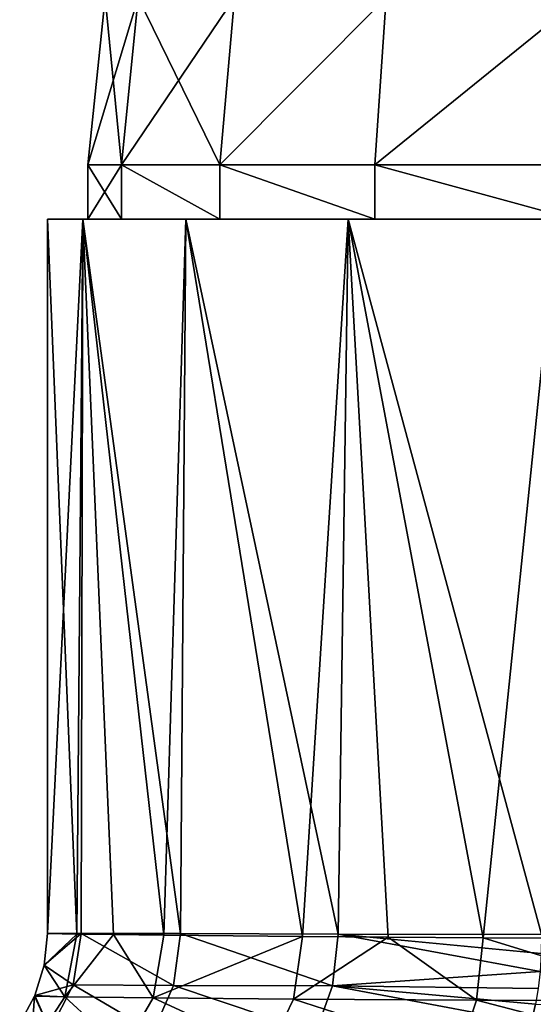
# Model space of a CAD drawing. Header units: millimetres. Extents: x -105 to 105, y -36 to 73.
# Tile 34 of 58: x -22 to -10, y 18 to 43. Entities that reach past the tile are written whole.
import ezdxf

# ---------------------------------------------------------------- set-up
doc = ezdxf.new("R2010")
doc.units = ezdxf.units.MM
doc.header["$LTSCALE"] = 81.481481
for name, color, linetype in [('1', 7, 'CONTINUOUS'), ('2', 7, 'CONTINUOUS'), ('3', 7, 'CONTINUOUS'), ('4', 7, 'CONTINUOUS'), ('8', 7, 'CONTINUOUS'), ('80', 7, 'CONTINUOUS'), ('81', 7, 'CONTINUOUS'), ('82', 7, 'CONTINUOUS'), ('83', 7, 'CONTINUOUS'), ('9', 7, 'CONTINUOUS')]:
    doc.layers.add(name, color=color, linetype=linetype)

msp = doc.modelspace()

# ---------------------------------------------------------------- linework, layer by layer
at = {"layer": '1', "color": 7, "linetype": 'CONTINUOUS'}
for points in [[(-20.629, 37.797, -50.343), (-21.5, 37.797, -44.286), (-20.629, 37.797, -38.228), (-20.629, 37.797, -50.343)], [(-18.087, 37.797, -55.909), (-20.629, 37.797, -50.343), (-19.67, 37.797, -50.061), (-18.087, 37.797, -55.909)], [(-20.629, 37.797, -50.343), (-20.629, 37.797, -38.228), (-20.5, 37.797, -44.286), (-20.629, 37.797, -50.343)], [(-20.629, 37.797, -50.343), (-20.5, 37.797, -44.286), (-19.67, 37.797, -50.061), (-20.629, 37.797, -50.343)], [(-20.629, 37.797, -38.228), (-18.087, 37.797, -32.662), (-19.67, 37.797, -38.511), (-20.629, 37.797, -38.228)], [(-20.5, 37.797, -44.286), (-20.629, 37.797, -38.228), (-19.67, 37.797, -38.511), (-20.5, 37.797, -44.286)], [(-17.245, 37.797, -55.369), (-18.087, 37.797, -55.909), (-19.67, 37.797, -50.061), (-17.245, 37.797, -55.369)], [(-19.67, 37.797, -38.511), (-18.087, 37.797, -32.662), (-17.245, 37.797, -33.202), (-19.67, 37.797, -38.511)], [(-14.079, 37.797, -60.535), (-18.087, 37.797, -55.909), (-17.245, 37.797, -55.369), (-14.079, 37.797, -60.535)], [(-18.087, 37.797, -32.662), (-14.079, 37.797, -28.037), (-17.245, 37.797, -33.202), (-18.087, 37.797, -32.662)], [(-13.425, 37.797, -59.778), (-14.079, 37.797, -60.535), (-17.245, 37.797, -55.369), (-13.425, 37.797, -59.778)], [(-17.245, 37.797, -33.202), (-14.079, 37.797, -28.037), (-13.425, 37.797, -28.793), (-17.245, 37.797, -33.202)], [(-8.932, 37.797, -63.843), (-14.079, 37.797, -60.535), (-13.425, 37.797, -59.778), (-8.932, 37.797, -63.843)], [(-14.079, 37.797, -28.037), (-8.932, 37.797, -24.729), (-13.425, 37.797, -28.793), (-14.079, 37.797, -28.037)], [(-8.516, 37.797, -62.934), (-8.932, 37.797, -63.843), (-13.425, 37.797, -59.778), (-8.516, 37.797, -62.934)], [(-13.425, 37.797, -28.793), (-8.932, 37.797, -24.729), (-8.516, 37.797, -25.638), (-13.425, 37.797, -28.793)]]:
    msp.add_3dface(points, dxfattribs=at)
at = {"layer": '2', "color": 7, "linetype": 'CONTINUOUS'}
for points in [[(-21.5, 37.797, -44.286), (-20.629, 37.797, -50.343), (-21.5, 20.2, -44.286), (-21.5, 37.797, -44.286)], [(-21.5, 20.2, -44.286), (-20.629, 37.797, -50.343), (-20.667, 20.2, -50.213), (-21.5, 20.2, -44.286)], [(-20.667, 20.2, -50.213), (-20.629, 37.797, -50.343), (-18.216, 20.195, -55.707), (-20.667, 20.2, -50.213)], [(-20.629, 37.797, -50.343), (-18.087, 37.797, -55.909), (-18.216, 20.195, -55.707), (-20.629, 37.797, -50.343)], [(-18.216, 20.195, -55.707), (-18.087, 37.797, -55.909), (-14.326, 20.185, -60.318), (-18.216, 20.195, -55.707)], [(-18.087, 37.797, -55.909), (-14.079, 37.797, -60.535), (-14.326, 20.185, -60.318), (-18.087, 37.797, -55.909)], [(-14.326, 20.185, -60.318), (-14.079, 37.797, -60.535), (-9.317, 20.171, -63.662), (-14.326, 20.185, -60.318)], [(-14.079, 37.797, -60.535), (-8.932, 37.797, -63.843), (-9.317, 20.171, -63.662), (-14.079, 37.797, -60.535)]]:
    msp.add_3dface(points, dxfattribs=at)
at = {"layer": '3', "color": 7, "linetype": 'CONTINUOUS'}
for points in [[(-20.629, 37.797, -38.228), (-21.5, 37.797, -44.286), (-20.77, 20.184, -38.73), (-20.629, 37.797, -38.228)], [(-21.5, 37.797, -44.286), (-21.5, 20.2, -44.286), (-20.77, 20.184, -38.73), (-21.5, 37.797, -44.286)], [(-19.87, 20.172, -36.075), (-20.629, 37.797, -38.228), (-20.77, 20.184, -38.73), (-19.87, 20.172, -36.075)], [(-18.087, 37.797, -32.662), (-20.629, 37.797, -38.228), (-18.625, 20.157, -33.545), (-18.087, 37.797, -32.662)], [(-18.625, 20.157, -33.545), (-20.629, 37.797, -38.228), (-19.87, 20.172, -36.075), (-18.625, 20.157, -33.545)], [(-15.21, 20.125, -29.09), (-18.087, 37.797, -32.662), (-18.625, 20.157, -33.545), (-15.21, 20.125, -29.09)], [(-14.079, 37.797, -28.037), (-18.087, 37.797, -32.662), (-15.21, 20.125, -29.09), (-14.079, 37.797, -28.037)], [(-13.094, 20.109, -27.233), (-14.079, 37.797, -28.037), (-15.21, 20.125, -29.09), (-13.094, 20.109, -27.233)], [(-8.932, 37.797, -24.729), (-14.079, 37.797, -28.037), (-10.749, 20.094, -25.666), (-8.932, 37.797, -24.729)], [(-10.749, 20.094, -25.666), (-14.079, 37.797, -28.037), (-13.094, 20.109, -27.233), (-10.749, 20.094, -25.666)], [(-8.222, 20.081, -24.42), (-8.932, 37.797, -24.729), (-10.749, 20.094, -25.666), (-8.222, 20.081, -24.42)]]:
    msp.add_3dface(points, dxfattribs=at)
at = {"layer": '4', "color": 7, "linetype": 'CONTINUOUS'}
for points in [[(-20.77, 20.184, -38.73), (-21.5, 20.2, -44.286), (-21.577, 19.422, -44.287), (-20.77, 20.184, -38.73)], [(-21.066, 18.639, -38.615), (-20.77, 20.184, -38.73), (-21.577, 19.422, -44.287), (-21.066, 18.639, -38.615)], [(-19.87, 20.172, -36.075), (-20.77, 20.184, -38.73), (-21.066, 18.639, -38.615), (-19.87, 20.172, -36.075)], [(-18.891, 18.614, -33.385), (-19.87, 20.172, -36.075), (-21.066, 18.639, -38.615), (-18.891, 18.614, -33.385)], [(-18.625, 20.157, -33.545), (-19.87, 20.172, -36.075), (-18.891, 18.614, -33.385), (-18.625, 20.157, -33.545)], [(-15.21, 20.125, -29.09), (-18.625, 20.157, -33.545), (-18.891, 18.614, -33.385), (-15.21, 20.125, -29.09)], [(-15.43, 18.584, -28.87), (-15.21, 20.125, -29.09), (-18.891, 18.614, -33.385), (-15.43, 18.584, -28.87)], [(-13.094, 20.109, -27.233), (-15.21, 20.125, -29.09), (-15.43, 18.584, -28.87), (-13.094, 20.109, -27.233)], [(-10.913, 18.555, -25.404), (-13.094, 20.109, -27.233), (-15.43, 18.584, -28.87), (-10.913, 18.555, -25.404)], [(-10.749, 20.094, -25.666), (-13.094, 20.109, -27.233), (-10.913, 18.555, -25.404), (-10.749, 20.094, -25.666)], [(-5.684, 18.534, -23.228), (-10.749, 20.094, -25.666), (-10.913, 18.555, -25.404), (-5.684, 18.534, -23.228)], [(-8.222, 20.081, -24.42), (-10.749, 20.094, -25.666), (-5.684, 18.534, -23.228), (-8.222, 20.081, -24.42)], [(-21.806, 18.67, -44.288), (-21.066, 18.639, -38.615), (-21.577, 19.422, -44.287), (-21.806, 18.67, -44.288)], [(-21.906, 17.35, -38.413), (-21.813, 18.653, -44.288), (-22.183, 17.966, -44.289), (-21.906, 17.35, -38.413)], [(-21.066, 18.639, -38.615), (-21.813, 18.653, -44.288), (-21.906, 17.35, -38.413), (-21.066, 18.639, -38.615)], [(-19.641, 17.327, -32.96), (-21.066, 18.639, -38.615), (-21.906, 17.35, -38.413), (-19.641, 17.327, -32.96)], [(-21.813, 18.653, -44.288), (-21.066, 18.639, -38.615), (-21.806, 18.67, -44.288), (-21.813, 18.653, -44.288)], [(-18.891, 18.614, -33.385), (-21.066, 18.639, -38.615), (-19.641, 17.327, -32.96), (-18.891, 18.614, -33.385)], [(-16.043, 17.298, -28.267), (-18.891, 18.614, -33.385), (-19.641, 17.327, -32.96), (-16.043, 17.298, -28.267)], [(-15.43, 18.584, -28.87), (-18.891, 18.614, -33.385), (-16.043, 17.298, -28.267), (-15.43, 18.584, -28.87)], [(-11.35, 17.27, -24.667), (-15.43, 18.584, -28.87), (-16.043, 17.298, -28.267), (-11.35, 17.27, -24.667)], [(-10.913, 18.555, -25.404), (-15.43, 18.584, -28.87), (-11.35, 17.27, -24.667), (-10.913, 18.555, -25.404)], [(-5.897, 17.25, -22.399), (-10.913, 18.555, -25.404), (-11.35, 17.27, -24.667), (-5.897, 17.25, -22.399)], [(-5.684, 18.534, -23.228), (-10.913, 18.555, -25.404), (-5.897, 17.25, -22.399), (-5.684, 18.534, -23.228)]]:
    msp.add_3dface(points, dxfattribs=at)
at = {"layer": '8', "color": 7, "linetype": 'CONTINUOUS'}
msp.add_3dface([(-9.571, 17.993, -64.081), (-9.459, 18.455, -63.896), (-6.439, 18.33, -65.046), (-9.571, 17.993, -64.081)], dxfattribs=at)
at = {"layer": '80', "color": 7, "linetype": 'CONTINUOUS'}
for points in [[(-20.071, 43.257, -44.286), (-19.258, 43.257, -49.941), (-20.5, 39.137, -44.286), (-20.071, 43.257, -44.286)], [(-20.5, 39.137, -44.286), (-19.258, 43.257, -49.941), (-19.67, 39.137, -50.062), (-20.5, 39.137, -44.286)], [(-19.258, 43.257, -49.941), (-16.885, 43.257, -55.137), (-19.67, 39.137, -50.062), (-19.258, 43.257, -49.941)], [(-19.67, 39.137, -50.062), (-16.885, 43.257, -55.137), (-17.246, 39.137, -55.369), (-19.67, 39.137, -50.062)], [(-16.885, 43.257, -55.137), (-13.144, 43.257, -59.455), (-17.246, 39.137, -55.369), (-16.885, 43.257, -55.137)], [(-17.246, 39.137, -55.369), (-13.144, 43.257, -59.455), (-13.424, 39.137, -59.779), (-17.246, 39.137, -55.369)], [(-13.144, 43.257, -59.455), (-8.338, 43.257, -62.543), (-13.424, 39.137, -59.779), (-13.144, 43.257, -59.455)], [(-13.424, 39.137, -59.779), (-8.338, 43.257, -62.543), (-8.515, 39.137, -62.934), (-13.424, 39.137, -59.779)]]:
    msp.add_3dface(points, dxfattribs=at)
at = {"layer": '81', "color": 7, "linetype": 'CONTINUOUS'}
for points in [[(-20.071, 43.257, -44.286), (-20.5, 39.137, -44.286), (-19.67, 39.137, -38.51), (-20.071, 43.257, -44.286)], [(-19.258, 43.257, -38.631), (-20.071, 43.257, -44.286), (-19.67, 39.137, -38.51), (-19.258, 43.257, -38.631)], [(-17.245, 39.137, -33.202), (-19.258, 43.257, -38.631), (-19.67, 39.137, -38.51), (-17.245, 39.137, -33.202)], [(-16.885, 43.257, -33.434), (-19.258, 43.257, -38.631), (-17.245, 39.137, -33.202), (-16.885, 43.257, -33.434)], [(-13.144, 43.257, -29.117), (-16.885, 43.257, -33.434), (-17.245, 39.137, -33.202), (-13.144, 43.257, -29.117)], [(-13.424, 39.137, -28.793), (-13.144, 43.257, -29.117), (-17.245, 39.137, -33.202), (-13.424, 39.137, -28.793)], [(-8.338, 43.257, -26.028), (-13.144, 43.257, -29.117), (-13.424, 39.137, -28.793), (-8.338, 43.257, -26.028)], [(-8.515, 39.137, -25.638), (-8.338, 43.257, -26.028), (-13.424, 39.137, -28.793), (-8.515, 39.137, -25.638)]]:
    msp.add_3dface(points, dxfattribs=at)
at = {"layer": '82', "color": 7, "linetype": 'CONTINUOUS'}
for points in [[(-20.5, 37.797, -44.286), (-19.67, 37.797, -38.511), (-20.5, 39.137, -44.286), (-20.5, 37.797, -44.286)], [(-20.5, 39.137, -44.286), (-19.67, 37.797, -38.511), (-19.67, 39.137, -38.51), (-20.5, 39.137, -44.286)], [(-19.67, 37.797, -38.511), (-17.245, 37.797, -33.202), (-19.67, 39.137, -38.51), (-19.67, 37.797, -38.511)], [(-17.245, 37.797, -33.202), (-17.245, 39.137, -33.202), (-19.67, 39.137, -38.51), (-17.245, 37.797, -33.202)], [(-17.245, 37.797, -33.202), (-13.425, 37.797, -28.793), (-17.245, 39.137, -33.202), (-17.245, 37.797, -33.202)], [(-13.425, 37.797, -28.793), (-13.424, 39.137, -28.793), (-17.245, 39.137, -33.202), (-13.425, 37.797, -28.793)], [(-13.425, 37.797, -28.793), (-8.516, 37.797, -25.638), (-13.424, 39.137, -28.793), (-13.425, 37.797, -28.793)], [(-8.516, 37.797, -25.638), (-8.515, 39.137, -25.638), (-13.424, 39.137, -28.793), (-8.516, 37.797, -25.638)]]:
    msp.add_3dface(points, dxfattribs=at)
at = {"layer": '83', "color": 7, "linetype": 'CONTINUOUS'}
for points in [[(-19.67, 37.797, -50.061), (-20.5, 37.797, -44.286), (-19.67, 39.137, -50.062), (-19.67, 37.797, -50.061)], [(-20.5, 37.797, -44.286), (-20.5, 39.137, -44.286), (-19.67, 39.137, -50.062), (-20.5, 37.797, -44.286)], [(-17.245, 37.797, -55.369), (-19.67, 37.797, -50.061), (-19.67, 39.137, -50.062), (-17.245, 37.797, -55.369)], [(-17.245, 37.797, -55.369), (-19.67, 39.137, -50.062), (-17.246, 39.137, -55.369), (-17.245, 37.797, -55.369)], [(-13.425, 37.797, -59.778), (-17.245, 37.797, -55.369), (-17.246, 39.137, -55.369), (-13.425, 37.797, -59.778)], [(-13.425, 37.797, -59.778), (-17.246, 39.137, -55.369), (-13.424, 39.137, -59.779), (-13.425, 37.797, -59.778)], [(-8.516, 37.797, -62.934), (-13.425, 37.797, -59.778), (-13.424, 39.137, -59.779), (-8.516, 37.797, -62.934)], [(-8.516, 37.797, -62.934), (-13.424, 39.137, -59.779), (-8.515, 39.137, -62.934), (-8.516, 37.797, -62.934)]]:
    msp.add_3dface(points, dxfattribs=at)
at = {"layer": '9', "color": 7, "linetype": 'CONTINUOUS'}
for points in [[(-21.5, 20.2, -44.286), (-20.667, 20.2, -50.213), (-21.577, 19.422, -44.287), (-21.5, 20.2, -44.286)], [(-21.577, 19.422, -44.287), (-20.667, 20.2, -50.213), (-20.864, 18.931, -50.271), (-21.577, 19.422, -44.287)], [(-20.667, 20.2, -50.213), (-18.388, 18.919, -55.779), (-20.864, 18.931, -50.271), (-20.667, 20.2, -50.213)], [(-20.667, 20.2, -50.213), (-18.216, 20.195, -55.707), (-18.388, 18.919, -55.779), (-20.667, 20.2, -50.213)], [(-18.216, 20.195, -55.707), (-14.471, 18.907, -60.394), (-18.388, 18.919, -55.779), (-18.216, 20.195, -55.707)], [(-18.216, 20.195, -55.707), (-14.326, 20.185, -60.318), (-14.471, 18.907, -60.394), (-18.216, 20.195, -55.707)], [(-14.326, 20.185, -60.318), (-9.346, 19.265, -63.71), (-14.471, 18.907, -60.394), (-14.326, 20.185, -60.318)], [(-14.326, 20.185, -60.318), (-9.317, 20.171, -63.662), (-9.32, 19.71, -63.667), (-14.326, 20.185, -60.318)], [(-14.326, 20.185, -60.318), (-9.32, 19.71, -63.667), (-9.346, 19.265, -63.71), (-14.326, 20.185, -60.318)], [(-21.806, 18.67, -44.288), (-21.577, 19.422, -44.287), (-20.864, 18.931, -50.271), (-21.806, 18.67, -44.288)], [(-9.346, 19.265, -63.71), (-9.394, 18.843, -63.788), (-14.471, 18.907, -60.394), (-9.346, 19.265, -63.71)], [(-21.806, 18.67, -44.288), (-20.864, 18.931, -50.271), (-21.428, 17.815, -50.411), (-21.806, 18.67, -44.288)], [(-20.864, 18.931, -50.271), (-18.893, 17.775, -56.054), (-21.428, 17.815, -50.411), (-20.864, 18.931, -50.271)], [(-18.388, 18.919, -55.779), (-18.893, 17.775, -56.054), (-20.864, 18.931, -50.271), (-18.388, 18.919, -55.779)], [(-18.388, 18.919, -55.779), (-14.885, 17.741, -60.751), (-18.893, 17.775, -56.054), (-18.388, 18.919, -55.779)], [(-14.471, 18.907, -60.394), (-14.885, 17.741, -60.751), (-18.388, 18.919, -55.779), (-14.471, 18.907, -60.394)], [(-14.471, 18.907, -60.394), (-9.571, 17.993, -64.081), (-14.885, 17.741, -60.751), (-14.471, 18.907, -60.394)], [(-9.394, 18.843, -63.788), (-9.459, 18.455, -63.896), (-14.471, 18.907, -60.394), (-9.394, 18.843, -63.788)], [(-9.459, 18.455, -63.896), (-9.571, 17.993, -64.081), (-14.471, 18.907, -60.394), (-9.459, 18.455, -63.896)], [(-22.183, 17.966, -44.289), (-21.813, 18.653, -44.288), (-21.428, 17.815, -50.411), (-22.183, 17.966, -44.289)], [(-21.813, 18.653, -44.288), (-21.806, 18.67, -44.288), (-21.428, 17.815, -50.411), (-21.813, 18.653, -44.288)]]:
    msp.add_3dface(points, dxfattribs=at)

doc.saveas('drawing.dxf')
